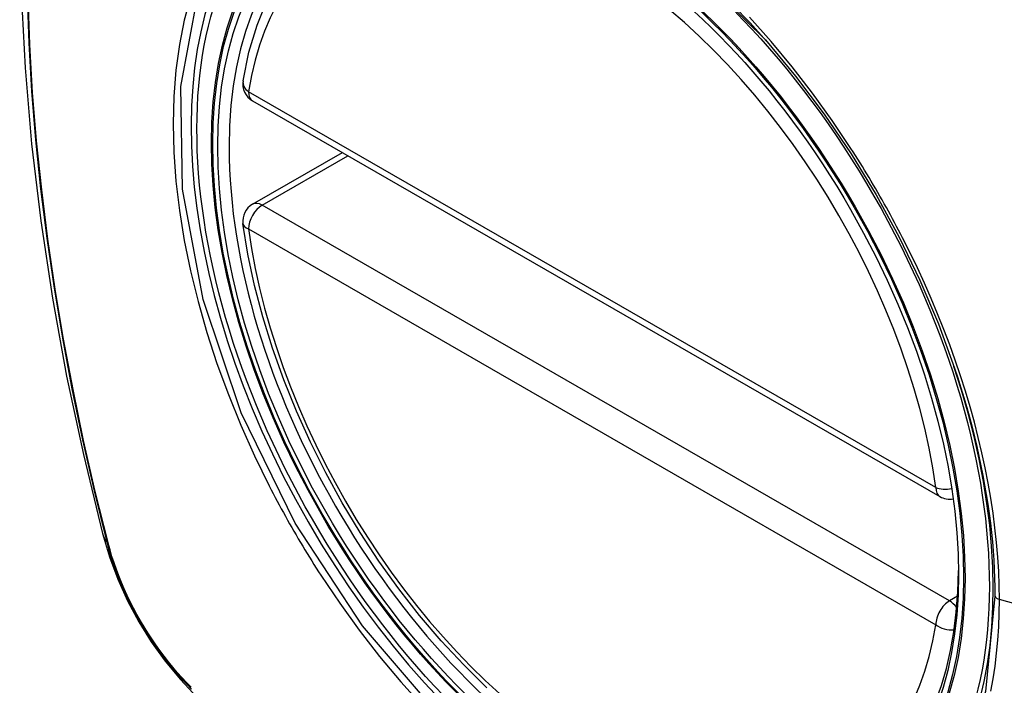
# Model space of a CAD drawing. Header units: inches. Extents: x 290.3 to 341.8, y 105.1 to 164.8.
# Tile 4 of 52: x 339.55 to 340.151, y 120.459 to 120.866. Entities that reach past the tile are written whole.
import ezdxf

# ---------------------------------------------------------------- set-up
doc = ezdxf.new("R2010")
doc.units = ezdxf.units.IN
doc.header["$MEASUREMENT"] = 0
doc.layers.add('Visible Edges(ANSI)', color=7, linetype='Continuous', lineweight=25)
doc.layers.add('Visible Tangent Edges(ANSI)', color=7, linetype='Continuous', lineweight=25)

msp = doc.modelspace()

# ---------------------------------------------------------------- linework, layer by layer
at = {"layer": 'Visible Edges(ANSI)'}
for p, q in [((339.69207, 120.81628), (340.11181, 120.57457)), ((339.69207, 120.75307), (339.74696, 120.78467))]:
    msp.add_line(p, q, dxfattribs=at)
at = {"layer": 'Visible Edges(ANSI)', "flags": 128}
for points in [[(339.60393, 121.25998), (339.59109, 121.22187), (339.58004, 121.18264), (339.57075, 121.14235), (339.56319, 121.10108), (339.55735, 121.05889), (339.55321, 121.01584), (339.55073, 120.972), (339.54991, 120.92742), (339.55073, 120.88218), (339.55316, 120.83633), (339.55718, 120.78993), (339.56277, 120.74305), (339.56992, 120.69576), (339.5786, 120.64813), (339.58879, 120.60022), (339.60046, 120.55209)], [(339.68631, 120.82842), (339.68992, 120.84598), (339.69486, 120.86254), (339.70114, 120.87801), (339.70874, 120.89227), (339.71764, 120.90522), (339.72781, 120.91674), (339.73917, 120.92672), (339.75164, 120.93505)], [(340.0054, 120.85342), (340.02378, 120.83137), (340.04119, 120.80819), (340.0576, 120.78395), (340.07288, 120.75884), (340.08693, 120.73302), (340.09965, 120.70667), (340.11096, 120.67997), (340.1208, 120.65304)], [(339.83511, 120.45782), (339.82105, 120.47172), (339.80738, 120.48647), (339.79416, 120.50201), (339.78146, 120.51828), (339.76932, 120.53519), (339.75779, 120.55268), (339.74694, 120.57066), (339.7368, 120.58906), (339.72743, 120.60779), (339.71886, 120.62677), (339.71113, 120.64592), (339.70428, 120.66515), (339.69835, 120.68438), (339.69335, 120.70352), (339.68932, 120.7225), (339.68627, 120.74122)], [(339.60046, 120.55209), (339.6047, 120.5378), (339.60984, 120.52407), (339.61583, 120.51086), (339.62264, 120.49813), (339.63026, 120.48587), (339.63871, 120.47407), (339.64803, 120.46275), (339.65831, 120.45193)]]:
    msp.add_lwpolyline(points, dxfattribs=at)
at = {"layer": 'Visible Edges(ANSI)'}
for centre, start, end in [((339.69797, 120.82652), 170.73318, 240.06401), ((339.69797, 120.74283), 119.93599, 187.8207), ((340.11771, 120.5848), 240.06401, 281.2647)]:
    msp.add_arc(centre, 0.01181, start, end, dxfattribs=at)
msp.add_ellipse((339.89705, 120.65761), major_axis=(-0.15963, 0.2772), ratio=0.578093, dxfattribs=at)
msp.add_ellipse((339.90053, 120.65961), major_axis=(0.15718, -0.27294), ratio=0.578093, start_param=2.362013, end_param=7.062765, dxfattribs=at)
at = {"layer": 'Visible Tangent Edges(ANSI)'}
for p, q in [((340.10936, 120.58), (339.68962, 120.82171)), ((339.69797, 120.75249), (339.75041, 120.78269)), ((340.11771, 120.51077), (339.69797, 120.75249)), ((339.68962, 120.73802), (340.10936, 120.49631)), ((339.60399, 120.54599), (339.60387, 120.54644)), ((340.12269, 120.51365), (340.11771, 120.51077)), ((340.33297, 120.46044), (340.14823, 120.51167))]:
    msp.add_line(p, q, dxfattribs=at)
at = {"layer": 'Visible Tangent Edges(ANSI)', "flags": 128}
for points in [[(339.95492, 120.90347), (340.00536, 120.85347)], [(339.5544, 120.88038), (339.55544, 120.85142), (339.55717, 120.82209), (339.55958, 120.79244), (339.56267, 120.7625), (339.56644, 120.73231), (339.57089, 120.70187), (339.576, 120.67119), (339.58178, 120.64031), (339.58823, 120.60925), (339.59533, 120.57803), (339.60309, 120.54667)], [(340.14549, 120.51382), (340.13973, 120.45552), (340.12275, 120.40657), (340.09523, 120.36906), (340.05866, 120.34505), (340.01468, 120.33554), (339.96508, 120.34084), (339.91231, 120.36072), (339.85874, 120.39427), (339.80695, 120.43994), (339.75925, 120.49553), (339.71806, 120.55838), (339.68519, 120.62578), (339.66194, 120.6949), (339.64943, 120.76235), (339.64829, 120.82501), (339.65854, 120.8798)], [(339.60387, 120.54644), (339.5961, 120.57772), (339.58898, 120.60887), (339.58252, 120.63987), (339.57672, 120.67069), (339.57159, 120.70131), (339.56713, 120.73169), (339.56334, 120.76183), (339.56024, 120.79171), (339.55782, 120.82131), (339.55608, 120.85057), (339.55503, 120.87948)], [(339.65415, 120.87959), (339.65038, 120.86542), (339.64743, 120.85056), (339.64532, 120.83503), (339.64404, 120.81889), (339.64362, 120.80217), (339.64405, 120.78493), (339.64534, 120.76727), (339.64748, 120.74925), (339.65045, 120.73092), (339.65424, 120.71235), (339.65884, 120.69361), (339.66423, 120.67474), (339.6704, 120.65581), (339.67734, 120.63691), (339.68499, 120.61812), (339.69333, 120.59949), (339.70234, 120.58107)], [(340.05755, 120.7872), (340.04612, 120.80428), (340.03417, 120.82087), (340.02175, 120.83694), (340.00889, 120.85242), (339.99563, 120.86726)], [(340.08907, 120.7326), (340.08787, 120.73493), (340.08666, 120.73725), (340.08543, 120.73958), (340.0842, 120.7419), (340.08296, 120.74421), (340.0817, 120.74652), (340.08044, 120.74883), (340.07917, 120.75113), (340.07789, 120.75342), (340.0766, 120.75571), (340.0753, 120.758), (340.07399, 120.76028), (340.07267, 120.76255), (340.07134, 120.76482), (340.07, 120.76709), (340.06865, 120.76935), (340.06729, 120.7716), (340.06593, 120.77385), (340.06455, 120.77609), (340.06317, 120.77832), (340.06178, 120.78055), (340.06038, 120.78278), (340.05896, 120.78499), (340.05755, 120.7872)], [(340.14823, 120.51167), (340.14812, 120.52018), (340.14779, 120.52882), (340.14725, 120.53758), (340.14649, 120.54645), (340.14553, 120.55542), (340.14435, 120.56447), (340.14296, 120.57359), (340.14137, 120.58278), (340.13957, 120.59202), (340.13756, 120.6013), (340.13535, 120.61061), (340.13294, 120.61998), (340.13032, 120.62939), (340.1275, 120.63883), (340.12448, 120.64829), (340.12127, 120.65776), (340.11787, 120.66723), (340.11428, 120.67668), (340.11051, 120.68611), (340.10656, 120.6955), (340.10244, 120.70485), (340.09815, 120.71415), (340.0937, 120.7234), (340.08907, 120.7326)], [(340.1208, 120.65304), (340.12279, 120.64701), (340.12469, 120.64098), (340.12652, 120.63497), (340.12826, 120.62897), (340.12993, 120.62298), (340.1315, 120.61701), (340.133, 120.61106), (340.13441, 120.60513), (340.13574, 120.59922), (340.13698, 120.59332), (340.13814, 120.58744), (340.13922, 120.58157), (340.14022, 120.57573), (340.14112, 120.56992), (340.14195, 120.56413), (340.14269, 120.55838), (340.14334, 120.55265), (340.14391, 120.54697), (340.14439, 120.54133), (340.14478, 120.53573), (340.14509, 120.53017), (340.14531, 120.52467), (340.14544, 120.51922), (340.14549, 120.51382)], [(339.70234, 120.58107), (339.70354, 120.57874), (339.70475, 120.57641), (339.70597, 120.57408), (339.7072, 120.57176), (339.70843, 120.56944), (339.70968, 120.56713), (339.71094, 120.56483), (339.71221, 120.56252), (339.71349, 120.56023), (339.71478, 120.55794), (339.71608, 120.55565), (339.71739, 120.55337), (339.71871, 120.5511), (339.72004, 120.54883), (339.72138, 120.54656), (339.72273, 120.5443), (339.72409, 120.54205), (339.72546, 120.53981), (339.72684, 120.53757), (339.72823, 120.53533), (339.72962, 120.53311), (339.73103, 120.53088), (339.73244, 120.52867), (339.73387, 120.52646)], [(339.60309, 120.54667), (339.60418, 120.54262), (339.60539, 120.53856), (339.6067, 120.53449), (339.60812, 120.53041), (339.60964, 120.52634), (339.61127, 120.52227), (339.613, 120.51822), (339.61483, 120.51419), (339.61675, 120.51019), (339.61876, 120.50622), (339.62087, 120.50228), (339.62306, 120.49839), (339.62533, 120.49454), (339.62769, 120.49076), (339.63012, 120.48703), (339.63263, 120.48336), (339.6352, 120.47977), (339.63785, 120.47625), (339.64055, 120.47281), (339.64332, 120.46946), (339.64613, 120.46619), (339.649, 120.46302), (339.65192, 120.45995), (339.65487, 120.45698)], [(339.65472, 120.45811), (339.65183, 120.46104), (339.64898, 120.46407), (339.64617, 120.46718), (339.64342, 120.47039), (339.64072, 120.47369), (339.63808, 120.47706), (339.6355, 120.48051), (339.63298, 120.48403), (339.63053, 120.48761), (339.62816, 120.49126), (339.62586, 120.49497), (339.62363, 120.49872), (339.62149, 120.50253), (339.61943, 120.50638), (339.61746, 120.51026), (339.61557, 120.51417), (339.61378, 120.51811), (339.61208, 120.52208), (339.61048, 120.52605), (339.60898, 120.53004), (339.60758, 120.53403), (339.60628, 120.53802), (339.60508, 120.54201), (339.60399, 120.54599)], [(339.73387, 120.52646), (339.74534, 120.50942), (339.7573, 120.49288), (339.76973, 120.4769), (339.78263, 120.46147), (339.79596, 120.44665)], [(340.14299, 120.45577), (340.14438, 120.46332), (340.14555, 120.47104), (340.14651, 120.4789), (340.14726, 120.48691), (340.1478, 120.49504), (340.14812, 120.5033), (340.14823, 120.51167)]]:
    msp.add_lwpolyline(points, dxfattribs=at)
at = {"layer": 'Visible Tangent Edges(ANSI)'}
for centre, major_axis, ratio, start_param, end_param in [((339.89954, 120.65904), (-0.17285, 0.30015), 0.578093, 5.049711, 10.658253), ((339.89949, 120.65901), (-0.1503, 0.261), 0.578093, 4.099688, 6.899754), ((339.69797, 120.82652), (-0.01166, 0.0019), 0.665724, 0, 0.886269), ((339.69797, 120.82652), (-0.00589, -0.01024), 0.578093, 5.495853, 6.283185), ((339.69797, 120.74283), (-0.00589, 0.01024), 0.578093, 5.499721, 6.283185), ((339.69797, 120.74283), (-0.00589, -0.01024), 0.578093, 3.925057, 5.495853), ((339.69797, 120.74283), (-0.0117, -0.00161), 0.469248, 0, 0.71371), ((339.89949, 120.65901), (0.1503, -0.261), 0.578093, 4.099688, 6.899754), ((340.11771, 120.5848), (-0.00589, -0.01024), 0.578093, 5.495853, 6.283185), ((340.11771, 120.5848), (-0.0117, -0.00161), 0.469248, 0.71371, 1.627234), ((339.71484, 120.58155), (-0.11438, -0.02945), 0.352863, 0, 0.142152), ((339.6124, 120.54958), (-0.00953, -0.00245), 0.357658, 0.142431, 0.406138), ((340.15036, 120.51422), (-0.00492, 0), 0.575862, 0.141897, 1.122073), ((340.11771, 120.50112), (0.00589, 0.01024), 0.578093, 0.783464, 2.354261), ((340.11771, 120.50112), (0.00589, -0.01024), 0.578093, 1.794906, 2.358128), ((340.11771, 120.50112), (0.01166, -0.0019), 0.665724, 4.027862, 5.067773)]:
    msp.add_ellipse(centre, major_axis=major_axis, ratio=ratio, start_param=start_param, end_param=end_param, dxfattribs=at)
for centre, major_axis in [((339.90013, 120.65938), (0.17078, -0.29656)), ((339.89715, 120.65767), (-0.16238, 0.28198)), ((339.89705, 120.65761), (0.16178, -0.28094))]:
    msp.add_ellipse(centre, major_axis=major_axis, ratio=0.578093, dxfattribs=at)

doc.saveas('drawing.dxf')
